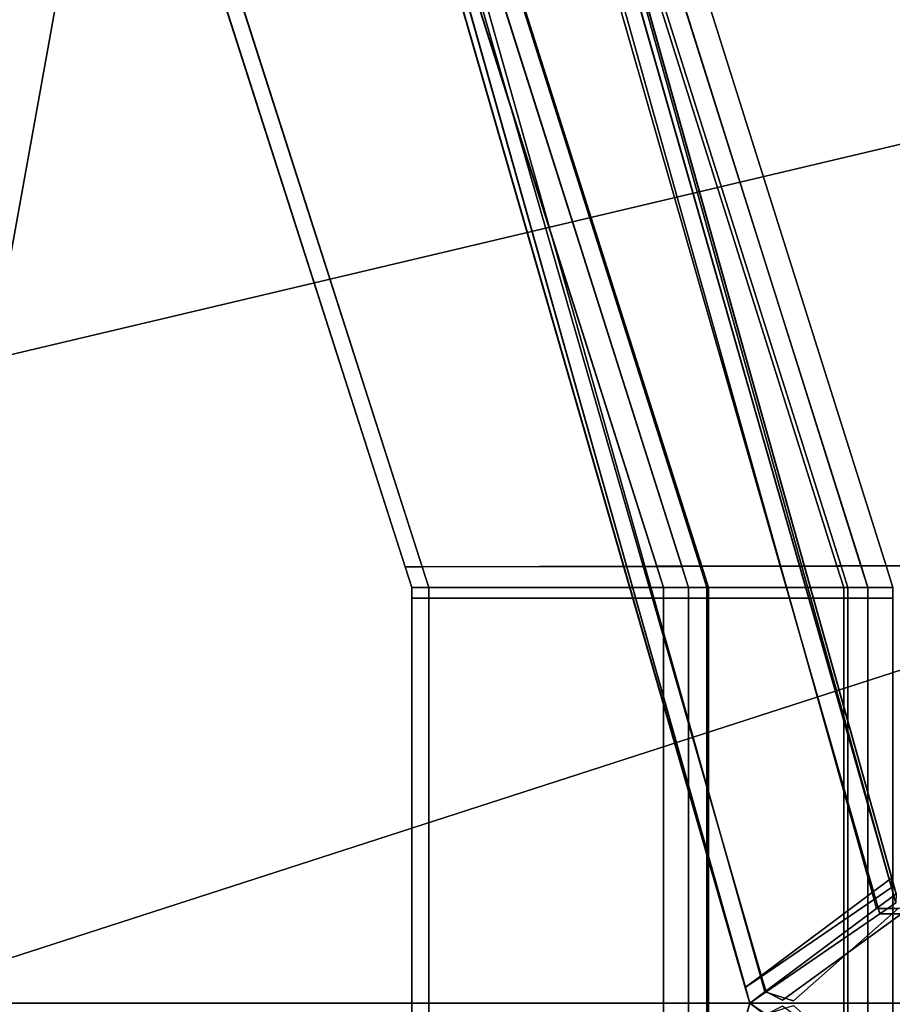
# Model space of a CAD drawing. Extents: x 0 to 1.75, y -0.8 to 0.
# Tile 18 of 77: x 0.4714 to 0.5239, y -0.4001 to -0.3408. Entities that reach past the tile are written whole.
import ezdxf

# ---------------------------------------------------------------- set-up
doc = ezdxf.new("R2010")
doc.units = 0
for name, color, linetype in [('L0_GESTELL_0', 7, 'CONTINUOUS'), ('L1_BECKEN_AUSSEN_0', 7, 'CONTINUOUS'), ('L2_BECKEN_INNEN_0', 7, 'CONTINUOUS')]:
    doc.layers.add(name, color=color, linetype=linetype)

msp = doc.modelspace()

# ---------------------------------------------------------------- linework, layer by layer
at = {"layer": 'L0_GESTELL_0', "color": 8}
for points, invisible_edges in [([(0.522691, -0.393352, 0.134892), (0.451256, -0.133239, 0.134864), (0.449845, -0.133564, 0.134865), (0.522691, -0.393352, 0.134892)], 9), ([(0.451256, -0.133239, 0.134864), (0.523874, -0.39247, 0.134892), (0.523874, -0.392497, 0.132752), (0.451256, -0.133239, 0.134864)], 8), ([(0.451256, -0.133239, 0.134864), (0.523874, -0.392497, 0.132752), (0.451256, -0.133543, 0.132725), (0.451256, -0.133239, 0.134864)], 8), ([(0.451256, -0.133239, 0.134864), (0.522691, -0.393352, 0.134892), (0.523874, -0.39247, 0.134892), (0.451256, -0.133239, 0.134864)], 9), ([(0.515968, -0.398368, 0.134895), (0.449845, -0.133564, 0.134865), (0.441825, -0.13541, 0.134868), (0.515968, -0.398368, 0.134895)], 9), ([(0.449845, -0.133564, 0.134865), (0.515968, -0.398368, 0.134895), (0.522691, -0.393352, 0.134892), (0.449845, -0.133564, 0.134865)], 9), ([(0.451256, -0.133543, 0.132725), (0.523869, -0.393019, 0.092818), (0.451251, -0.139227, 0.09279), (0.451256, -0.133543, 0.132725)], 8), ([(0.451256, -0.133543, 0.132725), (0.523874, -0.392497, 0.132752), (0.523869, -0.393019, 0.092818), (0.451256, -0.133543, 0.132725)], 8), ([(0.515067, -0.39904, 0.134896), (0.441825, -0.13541, 0.134868), (0.440751, -0.135658, 0.134868), (0.515067, -0.39904, 0.134896)], 9), ([(0.441825, -0.13541, 0.134868), (0.515067, -0.39904, 0.134896), (0.515968, -0.398368, 0.134895), (0.441825, -0.13541, 0.134868)], 9), ([(0.44075, -0.135962, 0.132729), (0.440746, -0.141643, 0.092795), (0.515067, -0.399041, 0.132757), (0.44075, -0.135962, 0.132729)], 8), ([(0.440751, -0.135658, 0.134868), (0.44075, -0.135962, 0.132729), (0.515067, -0.39904, 0.134896), (0.440751, -0.135658, 0.134868)], 8), ([(0.44075, -0.135962, 0.132729), (0.515067, -0.399041, 0.132757), (0.515067, -0.39904, 0.134896), (0.44075, -0.135962, 0.132729)], 8), ([(0.450084, -0.139683, 0.091476), (0.516044, -0.398392, 0.091507), (0.441917, -0.141561, 0.091479), (0.450084, -0.139683, 0.091476)], 9), ([(0.451251, -0.139414, 0.091475), (0.522891, -0.393705, 0.091503), (0.450084, -0.139683, 0.091476), (0.451251, -0.139414, 0.091475)], 9), ([(0.516044, -0.398392, 0.091507), (0.450084, -0.139683, 0.091476), (0.522891, -0.393705, 0.091503), (0.516044, -0.398392, 0.091507)], 9), ([(0.451251, -0.139227, 0.09279), (0.523869, -0.393019, 0.092818), (0.523869, -0.393036, 0.091502), (0.451251, -0.139227, 0.09279)], 8), ([(0.451251, -0.139227, 0.09279), (0.523869, -0.393036, 0.091502), (0.451251, -0.139414, 0.091475), (0.451251, -0.139227, 0.09279)], 8), ([(0.522891, -0.393705, 0.091503), (0.451251, -0.139414, 0.091475), (0.523869, -0.393036, 0.091502), (0.522891, -0.393705, 0.091503)], 9), ([(0.441917, -0.141561, 0.091479), (0.515062, -0.399064, 0.091508), (0.440746, -0.14183, 0.09148), (0.441917, -0.141561, 0.091479)], 9), ([(0.515062, -0.399064, 0.091508), (0.441917, -0.141561, 0.091479), (0.516044, -0.398392, 0.091507), (0.515062, -0.399064, 0.091508)], 9), ([(0.440746, -0.141643, 0.092795), (0.515062, -0.399064, 0.092823), (0.515335, -0.4, 0.132757), (0.440746, -0.141643, 0.092795)], 8), ([(0.440746, -0.141643, 0.092795), (0.515335, -0.4, 0.132757), (0.515067, -0.399041, 0.132757), (0.440746, -0.141643, 0.092795)], 8), ([(0.440746, -0.141643, 0.092795), (0.440746, -0.14183, 0.09148), (0.515062, -0.399064, 0.092823), (0.440746, -0.141643, 0.092795)], 8), ([(0.440746, -0.14183, 0.09148), (0.515062, -0.399064, 0.091508), (0.515062, -0.399064, 0.092823), (0.440746, -0.14183, 0.09148)], 8), ([(0.491454, -0.214076, 0.000001), (0.52353, -0.37369, 0.000005), (0.474322, -0.21752, 0.000001), (0.491454, -0.214076, 0.000001)], 9), ([(0.492272, -0.213912, 0.000001), (0.541237, -0.373656, 0.000005), (0.491454, -0.214076, 0.000001), (0.492272, -0.213912, 0.000001)], 9), ([(0.52353, -0.37369, 0.000005), (0.491454, -0.214076, 0.000001), (0.541237, -0.373656, 0.000005), (0.52353, -0.37369, 0.000005)], 9), ([(0.492282, -0.213955, 0.000688), (0.542083, -0.373655, 0.000005), (0.492272, -0.213912, 0.000001), (0.492282, -0.213955, 0.000688)], 9), ([(0.541237, -0.373656, 0.000005), (0.492272, -0.213912, 0.000001), (0.542083, -0.373655, 0.000005), (0.541237, -0.373656, 0.000005)], 9), ([(0.542083, -0.373655, 0.000005), (0.492282, -0.213955, 0.000688), (0.542083, -0.373655, 0.000694), (0.542083, -0.373655, 0.000005)], 9), ([(0.492282, -0.213955, 0.000688), (0.4924, -0.214472, 0.008909), (0.542084, -0.37366, 0.008934), (0.492282, -0.213955, 0.000688)], 8), ([(0.492282, -0.213955, 0.000688), (0.542084, -0.37366, 0.008934), (0.542083, -0.373655, 0.000694), (0.492282, -0.213955, 0.000688)], 8), ([(0.523532, -0.373697, 0.009967), (0.491597, -0.214703, 0.009939), (0.474471, -0.218171, 0.009937), (0.523532, -0.373697, 0.009967)], 9), ([(0.541239, -0.373663, 0.009967), (0.492415, -0.214537, 0.009939), (0.491597, -0.214703, 0.009939), (0.541239, -0.373663, 0.009967)], 9), ([(0.491597, -0.214703, 0.009939), (0.523532, -0.373697, 0.009967), (0.541239, -0.373663, 0.009967), (0.491597, -0.214703, 0.009939)], 9), ([(0.492415, -0.214537, 0.009939), (0.542084, -0.37366, 0.008934), (0.4924, -0.214472, 0.008909), (0.492415, -0.214537, 0.009939)], 9), ([(0.542084, -0.37366, 0.008934), (0.492415, -0.214537, 0.009939), (0.542084, -0.373661, 0.009967), (0.542084, -0.37366, 0.008934)], 9), ([(0.492415, -0.214537, 0.009939), (0.541239, -0.373663, 0.009967), (0.542084, -0.373661, 0.009967), (0.492415, -0.214537, 0.009939)], 9), ([(0.472864, -0.217813, 0.000001), (0.520575, -0.373696, 0.000005), (0.471463, -0.218095, 0.000001), (0.472864, -0.217813, 0.000001)], 9), ([(0.474322, -0.21752, 0.000001), (0.522023, -0.373693, 0.000005), (0.472864, -0.217813, 0.000001), (0.474322, -0.21752, 0.000001)], 9), ([(0.520575, -0.373696, 0.000005), (0.472864, -0.217813, 0.000001), (0.522023, -0.373693, 0.000005), (0.520575, -0.373696, 0.000005)], 9), ([(0.522023, -0.373693, 0.000005), (0.474322, -0.21752, 0.000001), (0.52353, -0.37369, 0.000005), (0.522023, -0.373693, 0.000005)], 9), ([(0.471463, -0.218095, 0.000001), (0.512345, -0.373712, 0.000005), (0.4635, -0.219695, 0.000001), (0.471463, -0.218095, 0.000001)], 9), ([(0.512345, -0.373712, 0.000005), (0.471463, -0.218095, 0.000001), (0.520575, -0.373696, 0.000005), (0.512345, -0.373712, 0.000005)], 9), ([(0.520827, -0.373702, 0.009967), (0.473013, -0.218466, 0.009937), (0.471855, -0.218701, 0.009937), (0.520827, -0.373702, 0.009967)], 9), ([(0.522025, -0.373699, 0.009967), (0.474471, -0.218171, 0.009937), (0.473013, -0.218466, 0.009937), (0.522025, -0.373699, 0.009967)], 9), ([(0.473013, -0.218466, 0.009937), (0.520827, -0.373702, 0.009967), (0.522025, -0.373699, 0.009967), (0.473013, -0.218466, 0.009937)], 9), ([(0.474471, -0.218171, 0.009937), (0.522025, -0.373699, 0.009967), (0.523532, -0.373697, 0.009967), (0.474471, -0.218171, 0.009937)], 9), ([(0.512447, -0.373718, 0.009967), (0.471855, -0.218701, 0.009937), (0.463749, -0.220343, 0.009936), (0.512447, -0.373718, 0.009967)], 9), ([(0.471855, -0.218701, 0.009937), (0.512447, -0.373718, 0.009967), (0.520827, -0.373702, 0.009967), (0.471855, -0.218701, 0.009937)], 9), ([(0.4635, -0.219695, 0.000001), (0.511243, -0.373714, 0.000005), (0.462433, -0.21991, 0.000001), (0.4635, -0.219695, 0.000001)], 9), ([(0.511243, -0.373714, 0.000005), (0.4635, -0.219695, 0.000001), (0.512345, -0.373712, 0.000005), (0.511243, -0.373714, 0.000005)], 9), ([(0.46098, -0.220202, 0.000001), (0.495618, -0.373743, 0.000005), (0.447316, -0.222949, 0.000001), (0.46098, -0.220202, 0.000001)], 9), ([(0.462433, -0.21991, 0.000001), (0.50974, -0.373716, 0.000005), (0.46098, -0.220202, 0.000001), (0.462433, -0.21991, 0.000001)], 9), ([(0.495618, -0.373743, 0.000005), (0.46098, -0.220202, 0.000001), (0.50974, -0.373716, 0.000005), (0.495618, -0.373743, 0.000005)], 9), ([(0.50974, -0.373716, 0.000005), (0.462433, -0.21991, 0.000001), (0.511243, -0.373714, 0.000005), (0.50974, -0.373716, 0.000005)], 9), ([(0.511244, -0.37372, 0.009967), (0.463749, -0.220343, 0.009936), (0.462586, -0.220578, 0.009936), (0.511244, -0.37372, 0.009967)], 9), ([(0.463749, -0.220343, 0.009936), (0.511244, -0.37372, 0.009967), (0.512447, -0.373718, 0.009967), (0.463749, -0.220343, 0.009936)], 9), ([(0.495619, -0.37375, 0.009967), (0.461133, -0.220872, 0.009936), (0.447473, -0.223639, 0.009934), (0.495619, -0.37375, 0.009967)], 9), ([(0.509742, -0.373723, 0.009967), (0.462586, -0.220578, 0.009936), (0.461133, -0.220872, 0.009936), (0.509742, -0.373723, 0.009967)], 9), ([(0.461133, -0.220872, 0.009936), (0.495619, -0.37375, 0.009967), (0.509742, -0.373723, 0.009967), (0.461133, -0.220872, 0.009936)], 9), ([(0.462586, -0.220578, 0.009936), (0.509742, -0.373723, 0.009967), (0.511244, -0.37372, 0.009967), (0.462586, -0.220578, 0.009936)], 9), ([(0.447316, -0.222949, 0.000001), (0.494598, -0.373745, 0.000005), (0.446329, -0.223147, 0.000001), (0.447316, -0.222949, 0.000001)], 9), ([(0.494598, -0.373745, 0.000005), (0.44634, -0.223195, 0.000688), (0.446329, -0.223147, 0.000001), (0.494598, -0.373745, 0.000005)], 9), ([(0.44634, -0.223195, 0.000688), (0.494598, -0.373745, 0.000005), (0.494598, -0.373746, 0.000694), (0.44634, -0.223195, 0.000688)], 9), ([(0.44634, -0.223195, 0.000688), (0.494598, -0.373746, 0.000694), (0.44647, -0.223767, 0.008904), (0.44634, -0.223195, 0.000688)], 8), ([(0.494598, -0.373745, 0.000005), (0.447316, -0.222949, 0.000001), (0.495618, -0.373743, 0.000005), (0.494598, -0.373745, 0.000005)], 9), ([(0.44647, -0.223767, 0.008904), (0.494598, -0.373746, 0.000694), (0.494599, -0.373751, 0.008934), (0.44647, -0.223767, 0.008904)], 8), ([(0.494599, -0.373751, 0.008934), (0.446487, -0.223839, 0.009934), (0.44647, -0.223767, 0.008904), (0.494599, -0.373751, 0.008934)], 9), ([(0.4946, -0.373752, 0.009967), (0.447473, -0.223639, 0.009934), (0.446487, -0.223839, 0.009934), (0.4946, -0.373752, 0.009967)], 9), ([(0.446487, -0.223839, 0.009934), (0.494599, -0.373751, 0.008934), (0.4946, -0.373752, 0.009967), (0.446487, -0.223839, 0.009934)], 9), ([(0.447473, -0.223639, 0.009934), (0.4946, -0.373752, 0.009967), (0.495619, -0.37375, 0.009967), (0.447473, -0.223639, 0.009934)], 9), ([(0.495618, -0.373743, 0.000005), (0.495002, -0.375, 0.000005), (0.494598, -0.373745, 0.000005), (0.495618, -0.373743, 0.000005)], 9), ([(0.495002, -0.375, 0.000005), (0.494598, -0.373746, 0.000694), (0.494598, -0.373745, 0.000005), (0.495002, -0.375, 0.000005)], 9), ([(0.494598, -0.373746, 0.000694), (0.495002, -0.375, 0.000005), (0.495002, -0.375, 0.000694), (0.494598, -0.373746, 0.000694)], 9), ([(0.495002, -0.375, 0.000694), (0.494599, -0.373751, 0.008934), (0.494598, -0.373746, 0.000694), (0.495002, -0.375, 0.000694)], 9), ([(0.494599, -0.373751, 0.008934), (0.495002, -0.375, 0.000694), (0.495002, -0.375, 0.008934), (0.494599, -0.373751, 0.008934)], 9), ([(0.495002, -0.375, 0.008934), (0.4946, -0.373752, 0.009967), (0.494599, -0.373751, 0.008934), (0.495002, -0.375, 0.008934)], 9), ([(0.495002, -0.375, 0.009967), (0.495619, -0.37375, 0.009967), (0.4946, -0.373752, 0.009967), (0.495002, -0.375, 0.009967)], 9), ([(0.4946, -0.373752, 0.009967), (0.495002, -0.375, 0.008934), (0.495002, -0.375, 0.009967), (0.4946, -0.373752, 0.009967)], 9), ([(0.495002, -0.375, 0.000005), (0.495618, -0.373743, 0.000005), (0.496022, -0.375, 0.000005), (0.495002, -0.375, 0.000005)], 9), ([(0.495619, -0.37375, 0.009967), (0.495002, -0.375, 0.009967), (0.496022, -0.375, 0.009967), (0.495619, -0.37375, 0.009967)], 9), ([(0.50974, -0.373716, 0.000005), (0.496022, -0.375, 0.000005), (0.495618, -0.373743, 0.000005), (0.50974, -0.373716, 0.000005)], 9), ([(0.496022, -0.375, 0.009967), (0.509742, -0.373723, 0.009967), (0.495619, -0.37375, 0.009967), (0.496022, -0.375, 0.009967)], 9), ([(0.496022, -0.375, 0.000005), (0.50974, -0.373716, 0.000005), (0.510149, -0.375, 0.000005), (0.496022, -0.375, 0.000005)], 9), ([(0.509742, -0.373723, 0.009967), (0.496022, -0.375, 0.009967), (0.510149, -0.375, 0.009967), (0.509742, -0.373723, 0.009967)], 9), ([(0.511243, -0.373714, 0.000005), (0.510149, -0.375, 0.000005), (0.50974, -0.373716, 0.000005), (0.511243, -0.373714, 0.000005)], 9), ([(0.510149, -0.375, 0.009967), (0.511244, -0.37372, 0.009967), (0.509742, -0.373723, 0.009967), (0.510149, -0.375, 0.009967)], 9), ([(0.510149, -0.375, 0.000005), (0.511243, -0.373714, 0.000005), (0.511652, -0.375, 0.000005), (0.510149, -0.375, 0.000005)], 9), ([(0.511244, -0.37372, 0.009967), (0.510149, -0.375, 0.009967), (0.511652, -0.375, 0.009967), (0.511244, -0.37372, 0.009967)], 9), ([(0.512345, -0.373712, 0.000005), (0.511652, -0.375, 0.000005), (0.511243, -0.373714, 0.000005), (0.512345, -0.373712, 0.000005)], 9), ([(0.511652, -0.375, 0.009967), (0.512447, -0.373718, 0.009967), (0.511244, -0.37372, 0.009967), (0.511652, -0.375, 0.009967)], 9), ([(0.511652, -0.375, 0.000005), (0.512345, -0.373712, 0.000005), (0.512755, -0.375, 0.000005), (0.511652, -0.375, 0.000005)], 9), ([(0.512447, -0.373718, 0.009967), (0.511652, -0.375, 0.009967), (0.512855, -0.375, 0.009967), (0.512447, -0.373718, 0.009967)], 9), ([(0.520575, -0.373696, 0.000005), (0.512755, -0.375, 0.000005), (0.512345, -0.373712, 0.000005), (0.520575, -0.373696, 0.000005)], 9), ([(0.512855, -0.375, 0.009967), (0.520827, -0.373702, 0.009967), (0.512447, -0.373718, 0.009967), (0.512855, -0.375, 0.009967)], 9), ([(0.512755, -0.375, 0.000005), (0.520575, -0.373696, 0.000005), (0.520988, -0.375, 0.000005), (0.512755, -0.375, 0.000005)], 9), ([(0.520827, -0.373702, 0.009967), (0.512855, -0.375, 0.009967), (0.521239, -0.375, 0.009967), (0.520827, -0.373702, 0.009967)], 9), ([(0.522023, -0.373693, 0.000005), (0.520988, -0.375, 0.000005), (0.520575, -0.373696, 0.000005), (0.522023, -0.373693, 0.000005)], 9), ([(0.521239, -0.375, 0.009967), (0.522025, -0.373699, 0.009967), (0.520827, -0.373702, 0.009967), (0.521239, -0.375, 0.009967)], 9), ([(0.520988, -0.375, 0.000005), (0.522023, -0.373693, 0.000005), (0.522436, -0.375, 0.000005), (0.520988, -0.375, 0.000005)], 9), ([(0.522025, -0.373699, 0.009967), (0.521239, -0.375, 0.009967), (0.522436, -0.375, 0.009967), (0.522025, -0.373699, 0.009967)], 9), ([(0.52353, -0.37369, 0.000005), (0.522436, -0.375, 0.000005), (0.522023, -0.373693, 0.000005), (0.52353, -0.37369, 0.000005)], 9), ([(0.522436, -0.375, 0.009967), (0.523532, -0.373697, 0.009967), (0.522025, -0.373699, 0.009967), (0.522436, -0.375, 0.009967)], 9), ([(0.522436, -0.375, 0.000005), (0.52353, -0.37369, 0.000005), (0.523944, -0.375, 0.000005), (0.522436, -0.375, 0.000005)], 9), ([(0.523532, -0.373697, 0.009967), (0.522436, -0.375, 0.009967), (0.523944, -0.375, 0.009967), (0.523532, -0.373697, 0.009967)], 9), ([(0.541237, -0.373656, 0.000005), (0.523944, -0.375, 0.000005), (0.52353, -0.37369, 0.000005), (0.541237, -0.373656, 0.000005)], 9), ([(0.523944, -0.375, 0.009967), (0.541239, -0.373663, 0.009967), (0.523532, -0.373697, 0.009967), (0.523944, -0.375, 0.009967)], 9), ([(0.495002, -0.375, 0.000694), (0.495002, -0.37563, 0.000005), (0.495002, -0.37563, 0.000694), (0.495002, -0.375, 0.000694)], 9), ([(0.495002, -0.37563, 0.000005), (0.495002, -0.375, 0.000694), (0.495002, -0.375, 0.000005), (0.495002, -0.37563, 0.000005)], 9), ([(0.495002, -0.375, 0.008934), (0.495002, -0.37563, 0.000694), (0.495002, -0.37563, 0.008934), (0.495002, -0.375, 0.008934)], 9), ([(0.495002, -0.37563, 0.000694), (0.495002, -0.375, 0.008934), (0.495002, -0.375, 0.000694), (0.495002, -0.37563, 0.000694)], 9), ([(0.496022, -0.375, 0.000005), (0.495002, -0.37563, 0.000005), (0.495002, -0.375, 0.000005), (0.496022, -0.375, 0.000005)], 9), ([(0.495002, -0.37563, 0.000005), (0.496022, -0.375, 0.000005), (0.496022, -0.37563, 0.000005), (0.495002, -0.37563, 0.000005)], 9), ([(0.496022, -0.37563, 0.009967), (0.495002, -0.375, 0.009967), (0.495002, -0.37563, 0.009967), (0.496022, -0.37563, 0.009967)], 9), ([(0.495002, -0.375, 0.009967), (0.496022, -0.37563, 0.009967), (0.496022, -0.375, 0.009967), (0.495002, -0.375, 0.009967)], 9), ([(0.495002, -0.375, 0.009967), (0.495002, -0.37563, 0.008934), (0.495002, -0.37563, 0.009967), (0.495002, -0.375, 0.009967)], 9), ([(0.495002, -0.37563, 0.008934), (0.495002, -0.375, 0.009967), (0.495002, -0.375, 0.008934), (0.495002, -0.37563, 0.008934)], 9), ([(0.510149, -0.37563, 0.009967), (0.496022, -0.375, 0.009967), (0.496022, -0.37563, 0.009967), (0.510149, -0.37563, 0.009967)], 9), ([(0.496022, -0.375, 0.009967), (0.510149, -0.37563, 0.009967), (0.510149, -0.375, 0.009967), (0.496022, -0.375, 0.009967)], 9), ([(0.510149, -0.375, 0.000005), (0.496022, -0.37563, 0.000005), (0.496022, -0.375, 0.000005), (0.510149, -0.375, 0.000005)], 9), ([(0.496022, -0.37563, 0.000005), (0.510149, -0.375, 0.000005), (0.510149, -0.37563, 0.000005), (0.496022, -0.37563, 0.000005)], 9), ([(0.511652, -0.375, 0.000005), (0.510149, -0.37563, 0.000005), (0.510149, -0.375, 0.000005), (0.511652, -0.375, 0.000005)], 9), ([(0.510149, -0.37563, 0.000005), (0.511652, -0.375, 0.000005), (0.511652, -0.37563, 0.000005), (0.510149, -0.37563, 0.000005)], 9), ([(0.511652, -0.37563, 0.009967), (0.510149, -0.375, 0.009967), (0.510149, -0.37563, 0.009967), (0.511652, -0.37563, 0.009967)], 9), ([(0.510149, -0.375, 0.009967), (0.511652, -0.37563, 0.009967), (0.511652, -0.375, 0.009967), (0.510149, -0.375, 0.009967)], 9), ([(0.512855, -0.37563, 0.009967), (0.511652, -0.375, 0.009967), (0.511652, -0.37563, 0.009967), (0.512855, -0.37563, 0.009967)], 9), ([(0.511652, -0.375, 0.009967), (0.512855, -0.37563, 0.009967), (0.512855, -0.375, 0.009967), (0.511652, -0.375, 0.009967)], 9), ([(0.512755, -0.375, 0.000005), (0.511652, -0.37563, 0.000005), (0.511652, -0.375, 0.000005), (0.512755, -0.375, 0.000005)], 9), ([(0.511652, -0.37563, 0.000005), (0.512755, -0.375, 0.000005), (0.512755, -0.37563, 0.000005), (0.511652, -0.37563, 0.000005)], 9), ([(0.520988, -0.375, 0.000005), (0.512755, -0.37563, 0.000005), (0.512755, -0.375, 0.000005), (0.520988, -0.375, 0.000005)], 9), ([(0.512755, -0.37563, 0.000005), (0.520988, -0.375, 0.000005), (0.520988, -0.37563, 0.000005), (0.512755, -0.37563, 0.000005)], 9), ([(0.521239, -0.37563, 0.009967), (0.512855, -0.375, 0.009967), (0.512855, -0.37563, 0.009967), (0.521239, -0.37563, 0.009967)], 9), ([(0.512855, -0.375, 0.009967), (0.521239, -0.37563, 0.009967), (0.521239, -0.375, 0.009967), (0.512855, -0.375, 0.009967)], 9), ([(0.522436, -0.375, 0.000005), (0.520988, -0.37563, 0.000005), (0.520988, -0.375, 0.000005), (0.522436, -0.375, 0.000005)], 9), ([(0.520988, -0.37563, 0.000005), (0.522436, -0.375, 0.000005), (0.522436, -0.37563, 0.000005), (0.520988, -0.37563, 0.000005)], 9), ([(0.522436, -0.37563, 0.009967), (0.521239, -0.375, 0.009967), (0.521239, -0.37563, 0.009967), (0.522436, -0.37563, 0.009967)], 9), ([(0.521239, -0.375, 0.009967), (0.522436, -0.37563, 0.009967), (0.522436, -0.375, 0.009967), (0.521239, -0.375, 0.009967)], 9), ([(0.523944, -0.37563, 0.009967), (0.522436, -0.375, 0.009967), (0.522436, -0.37563, 0.009967), (0.523944, -0.37563, 0.009967)], 9), ([(0.522436, -0.375, 0.009967), (0.523944, -0.37563, 0.009967), (0.523944, -0.375, 0.009967), (0.522436, -0.375, 0.009967)], 9), ([(0.523944, -0.375, 0.000005), (0.522436, -0.37563, 0.000005), (0.522436, -0.375, 0.000005), (0.523944, -0.375, 0.000005)], 9), ([(0.522436, -0.37563, 0.000005), (0.523944, -0.375, 0.000005), (0.523944, -0.37563, 0.000005), (0.522436, -0.37563, 0.000005)], 9), ([(0.495002, -0.37563, 0.009967), (0.495002, -0.4, 0.008934), (0.495002, -0.4, 0.009967), (0.495002, -0.37563, 0.009967)], 9), ([(0.495002, -0.4, 0.008934), (0.495002, -0.37563, 0.009967), (0.495002, -0.37563, 0.008934), (0.495002, -0.4, 0.008934)], 9), ([(0.496022, -0.4, 0.009967), (0.495002, -0.37563, 0.009967), (0.495002, -0.4, 0.009967), (0.496022, -0.4, 0.009967)], 9), ([(0.495002, -0.37563, 0.009967), (0.496022, -0.4, 0.009967), (0.496022, -0.37563, 0.009967), (0.495002, -0.37563, 0.009967)], 9), ([(0.496022, -0.37563, 0.000005), (0.495002, -0.4, 0.000005), (0.495002, -0.37563, 0.000005), (0.496022, -0.37563, 0.000005)], 9), ([(0.495002, -0.4, 0.000005), (0.496022, -0.37563, 0.000005), (0.496022, -0.4, 0.000005), (0.495002, -0.4, 0.000005)], 9), ([(0.495002, -0.37563, 0.008934), (0.495002, -0.4, 0.000694), (0.495002, -0.4, 0.008934), (0.495002, -0.37563, 0.008934)], 9), ([(0.495002, -0.4, 0.000694), (0.495002, -0.37563, 0.008934), (0.495002, -0.37563, 0.000694), (0.495002, -0.4, 0.000694)], 9), ([(0.495002, -0.37563, 0.000694), (0.495002, -0.4, 0.000005), (0.495002, -0.4, 0.000694), (0.495002, -0.37563, 0.000694)], 9), ([(0.495002, -0.4, 0.000005), (0.495002, -0.37563, 0.000694), (0.495002, -0.37563, 0.000005), (0.495002, -0.4, 0.000005)], 9), ([(0.510149, -0.37563, 0.000005), (0.496022, -0.4, 0.000005), (0.496022, -0.37563, 0.000005), (0.510149, -0.37563, 0.000005)], 9), ([(0.496022, -0.4, 0.000005), (0.510149, -0.37563, 0.000005), (0.510149, -0.4, 0.000005), (0.496022, -0.4, 0.000005)], 9), ([(0.510149, -0.4, 0.009967), (0.496022, -0.37563, 0.009967), (0.496022, -0.4, 0.009967), (0.510149, -0.4, 0.009967)], 9), ([(0.496022, -0.37563, 0.009967), (0.510149, -0.4, 0.009967), (0.510149, -0.37563, 0.009967), (0.496022, -0.37563, 0.009967)], 9), ([(0.511652, -0.4, 0.009967), (0.510149, -0.37563, 0.009967), (0.510149, -0.4, 0.009967), (0.511652, -0.4, 0.009967)], 9), ([(0.510149, -0.37563, 0.009967), (0.511652, -0.4, 0.009967), (0.511652, -0.37563, 0.009967), (0.510149, -0.37563, 0.009967)], 9), ([(0.511652, -0.37563, 0.000005), (0.510149, -0.4, 0.000005), (0.510149, -0.37563, 0.000005), (0.511652, -0.37563, 0.000005)], 9), ([(0.510149, -0.4, 0.000005), (0.511652, -0.37563, 0.000005), (0.511652, -0.4, 0.000005), (0.510149, -0.4, 0.000005)], 9), ([(0.512855, -0.4, 0.009967), (0.511652, -0.37563, 0.009967), (0.511652, -0.4, 0.009967), (0.512855, -0.4, 0.009967)], 9), ([(0.511652, -0.37563, 0.009967), (0.512855, -0.4, 0.009967), (0.512855, -0.37563, 0.009967), (0.511652, -0.37563, 0.009967)], 9), ([(0.512755, -0.37563, 0.000005), (0.511652, -0.4, 0.000005), (0.511652, -0.37563, 0.000005), (0.512755, -0.37563, 0.000005)], 9), ([(0.511652, -0.4, 0.000005), (0.512755, -0.37563, 0.000005), (0.512755, -0.4, 0.000005), (0.511652, -0.4, 0.000005)], 9), ([(0.520988, -0.37563, 0.000005), (0.512755, -0.4, 0.000005), (0.512755, -0.37563, 0.000005), (0.520988, -0.37563, 0.000005)], 9), ([(0.512755, -0.4, 0.000005), (0.520988, -0.37563, 0.000005), (0.520988, -0.4, 0.000005), (0.512755, -0.4, 0.000005)], 9), ([(0.521239, -0.4, 0.009967), (0.512855, -0.37563, 0.009967), (0.512855, -0.4, 0.009967), (0.521239, -0.4, 0.009967)], 9), ([(0.512855, -0.37563, 0.009967), (0.521239, -0.4, 0.009967), (0.521239, -0.37563, 0.009967), (0.512855, -0.37563, 0.009967)], 9), ([(0.522436, -0.37563, 0.000005), (0.520988, -0.4, 0.000005), (0.520988, -0.37563, 0.000005), (0.522436, -0.37563, 0.000005)], 9), ([(0.520988, -0.4, 0.000005), (0.522436, -0.37563, 0.000005), (0.522436, -0.4, 0.000005), (0.520988, -0.4, 0.000005)], 9), ([(0.522436, -0.4, 0.009967), (0.521239, -0.37563, 0.009967), (0.521239, -0.4, 0.009967), (0.522436, -0.4, 0.009967)], 9), ([(0.521239, -0.37563, 0.009967), (0.522436, -0.4, 0.009967), (0.522436, -0.37563, 0.009967), (0.521239, -0.37563, 0.009967)], 9), ([(0.523944, -0.37563, 0.000005), (0.522436, -0.4, 0.000005), (0.522436, -0.37563, 0.000005), (0.523944, -0.37563, 0.000005)], 9), ([(0.522436, -0.4, 0.000005), (0.523944, -0.37563, 0.000005), (0.523944, -0.4, 0.000005), (0.522436, -0.4, 0.000005)], 9), ([(0.523944, -0.4, 0.009967), (0.522436, -0.37563, 0.009967), (0.522436, -0.4, 0.009967), (0.523944, -0.4, 0.009967)], 9), ([(0.522436, -0.37563, 0.009967), (0.523944, -0.4, 0.009967), (0.523944, -0.37563, 0.009967), (0.522436, -0.37563, 0.009967)], 9), ([(0.522953, -0.394298, 0.134892), (0.523874, -0.39247, 0.134892), (0.522691, -0.393352, 0.134892), (0.522953, -0.394298, 0.134892)], 9), ([(0.523874, -0.39247, 0.134892), (0.522953, -0.394298, 0.134892), (0.524135, -0.393413, 0.134892), (0.523874, -0.39247, 0.134892)], 9), ([(0.524135, -0.39344, 0.132752), (0.523869, -0.393019, 0.092818), (0.523874, -0.392497, 0.132752), (0.524135, -0.39344, 0.132752)], 9), ([(0.524135, -0.393413, 0.134892), (0.523874, -0.392497, 0.132752), (0.523874, -0.39247, 0.134892), (0.524135, -0.393413, 0.134892)], 9), ([(0.523874, -0.392497, 0.132752), (0.524135, -0.393413, 0.134892), (0.524135, -0.39344, 0.132752), (0.523874, -0.392497, 0.132752)], 9), ([(0.523869, -0.393036, 0.091502), (0.523153, -0.394628, 0.091503), (0.522891, -0.393705, 0.091503), (0.523869, -0.393036, 0.091502)], 9), ([(0.523153, -0.394628, 0.091503), (0.523869, -0.393036, 0.091502), (0.52413, -0.393957, 0.091503), (0.523153, -0.394628, 0.091503)], 9), ([(0.523869, -0.393019, 0.092818), (0.524135, -0.39344, 0.132752), (0.52413, -0.393941, 0.092818), (0.523869, -0.393019, 0.092818)], 9), ([(0.52413, -0.393941, 0.092818), (0.523869, -0.393036, 0.091502), (0.523869, -0.393019, 0.092818), (0.52413, -0.393941, 0.092818)], 9), ([(0.523869, -0.393036, 0.091502), (0.52413, -0.393941, 0.092818), (0.52413, -0.393957, 0.091503), (0.523869, -0.393036, 0.091502)], 9), ([(0.516235, -0.399326, 0.134896), (0.522691, -0.393352, 0.134892), (0.515968, -0.398368, 0.134895), (0.516235, -0.399326, 0.134896)], 9), ([(0.522891, -0.393705, 0.091503), (0.516312, -0.399326, 0.091507), (0.516044, -0.398392, 0.091507), (0.522891, -0.393705, 0.091503)], 9), ([(0.522691, -0.393352, 0.134892), (0.516235, -0.399326, 0.134896), (0.522953, -0.394298, 0.134892), (0.522691, -0.393352, 0.134892)], 9), ([(0.516312, -0.399326, 0.091507), (0.522891, -0.393705, 0.091503), (0.523153, -0.394628, 0.091503), (0.516312, -0.399326, 0.091507)], 9), ([(0.524269, -0.394298, 0.134892), (0.524135, -0.393413, 0.134892), (0.522953, -0.394298, 0.134892), (0.524269, -0.394298, 0.134892)], 9), ([(0.517959, -0.399862, 0.134896), (0.522953, -0.394298, 0.134892), (0.516235, -0.399326, 0.134896), (0.517959, -0.399862, 0.134896)], 9), ([(0.517959, -0.399862, 0.134896), (0.875, -0.4, 0.134892), (0.524269, -0.394298, 0.134892), (0.517959, -0.399862, 0.134896)], 9), ([(0.522953, -0.394298, 0.134892), (0.517959, -0.399862, 0.134896), (0.524269, -0.394298, 0.134892), (0.522953, -0.394298, 0.134892)], 9), ([(0.52413, -0.393957, 0.091503), (0.524468, -0.394628, 0.091503), (0.523153, -0.394628, 0.091503), (0.52413, -0.393957, 0.091503)], 9), ([(0.523153, -0.394628, 0.091503), (0.517297, -0.399825, 0.091508), (0.516312, -0.399326, 0.091507), (0.523153, -0.394628, 0.091503)], 9), ([(0.517297, -0.399825, 0.091508), (0.523153, -0.394628, 0.091503), (0.524468, -0.394628, 0.091503), (0.517297, -0.399825, 0.091508)], 9), ([(0.875, -0.4, 0.091503), (0.517297, -0.399825, 0.091508), (0.524468, -0.394628, 0.091503), (0.875, -0.4, 0.091503)], 9), ([(0.516044, -0.398392, 0.091507), (0.51533, -0.4, 0.091508), (0.515062, -0.399064, 0.091508), (0.516044, -0.398392, 0.091507)], 9), ([(0.515335, -0.4, 0.134896), (0.515968, -0.398368, 0.134895), (0.515067, -0.39904, 0.134896), (0.515335, -0.4, 0.134896)], 9), ([(0.51533, -0.4, 0.091508), (0.516044, -0.398392, 0.091507), (0.516312, -0.399326, 0.091507), (0.51533, -0.4, 0.091508)], 9), ([(0.515968, -0.398368, 0.134895), (0.515335, -0.4, 0.134896), (0.516235, -0.399326, 0.134896), (0.515968, -0.398368, 0.134895)], 9), ([(0.515062, -0.399064, 0.092823), (0.51533, -0.4, 0.092823), (0.515335, -0.4, 0.132757), (0.515062, -0.399064, 0.092823)], 8), ([(0.515062, -0.399064, 0.092823), (0.51533, -0.4, 0.091508), (0.51533, -0.4, 0.092823), (0.515062, -0.399064, 0.092823)], 9), ([(0.51533, -0.4, 0.091508), (0.515062, -0.399064, 0.092823), (0.515062, -0.399064, 0.091508), (0.51533, -0.4, 0.091508)], 9), ([(0.515067, -0.39904, 0.134896), (0.515335, -0.4, 0.132757), (0.515335, -0.4, 0.134896), (0.515067, -0.39904, 0.134896)], 9), ([(0.515335, -0.4, 0.132757), (0.515067, -0.39904, 0.134896), (0.515067, -0.399041, 0.132757), (0.515335, -0.4, 0.132757)], 9), ([(0.517297, -0.399825, 0.091508), (0.51533, -0.4, 0.091508), (0.516312, -0.399326, 0.091507), (0.517297, -0.399825, 0.091508)], 9), ([(0.51533, -0.4, 0.091508), (0.517297, -0.399825, 0.091508), (0.875, -0.4, 0.091503), (0.51533, -0.4, 0.091508)], 11), ([(0.515335, -0.4, 0.134896), (0.517959, -0.399862, 0.134896), (0.516235, -0.399326, 0.134896), (0.515335, -0.4, 0.134896)], 9), ([(0.495002, -0.4, 0.009967), (0.495002, -0.42437, 0.008934), (0.495002, -0.42437, 0.009967), (0.495002, -0.4, 0.009967)], 9), ([(0.495002, -0.42437, 0.008934), (0.495002, -0.4, 0.009967), (0.495002, -0.4, 0.008934), (0.495002, -0.42437, 0.008934)], 9), ([(0.496022, -0.42437, 0.009967), (0.495002, -0.4, 0.009967), (0.495002, -0.42437, 0.009967), (0.496022, -0.42437, 0.009967)], 9), ([(0.495002, -0.4, 0.009967), (0.496022, -0.42437, 0.009967), (0.496022, -0.4, 0.009967), (0.495002, -0.4, 0.009967)], 9), ([(0.496022, -0.4, 0.000005), (0.495002, -0.42437, 0.000005), (0.495002, -0.4, 0.000005), (0.496022, -0.4, 0.000005)], 9), ([(0.495002, -0.42437, 0.000005), (0.496022, -0.4, 0.000005), (0.496022, -0.42437, 0.000005), (0.495002, -0.42437, 0.000005)], 9), ([(0.495002, -0.4, 0.008934), (0.495002, -0.42437, 0.000694), (0.495002, -0.42437, 0.008934), (0.495002, -0.4, 0.008934)], 9), ([(0.495002, -0.42437, 0.000694), (0.495002, -0.4, 0.008934), (0.495002, -0.4, 0.000694), (0.495002, -0.42437, 0.000694)], 9), ([(0.495002, -0.4, 0.000694), (0.495002, -0.42437, 0.000005), (0.495002, -0.42437, 0.000694), (0.495002, -0.4, 0.000694)], 9), ([(0.495002, -0.42437, 0.000005), (0.495002, -0.4, 0.000694), (0.495002, -0.4, 0.000005), (0.495002, -0.42437, 0.000005)], 9), ([(0.510149, -0.4, 0.000005), (0.496022, -0.42437, 0.000005), (0.496022, -0.4, 0.000005), (0.510149, -0.4, 0.000005)], 9), ([(0.496022, -0.42437, 0.000005), (0.510149, -0.4, 0.000005), (0.510149, -0.42437, 0.000005), (0.496022, -0.42437, 0.000005)], 9), ([(0.510149, -0.42437, 0.009967), (0.496022, -0.4, 0.009967), (0.496022, -0.42437, 0.009967), (0.510149, -0.42437, 0.009967)], 9), ([(0.496022, -0.4, 0.009967), (0.510149, -0.42437, 0.009967), (0.510149, -0.4, 0.009967), (0.496022, -0.4, 0.009967)], 9), ([(0.511652, -0.42437, 0.009967), (0.510149, -0.4, 0.009967), (0.510149, -0.42437, 0.009967), (0.511652, -0.42437, 0.009967)], 9), ([(0.510149, -0.4, 0.009967), (0.511652, -0.42437, 0.009967), (0.511652, -0.4, 0.009967), (0.510149, -0.4, 0.009967)], 9), ([(0.511652, -0.4, 0.000005), (0.510149, -0.42437, 0.000005), (0.510149, -0.4, 0.000005), (0.511652, -0.4, 0.000005)], 9), ([(0.510149, -0.42437, 0.000005), (0.511652, -0.4, 0.000005), (0.511652, -0.42437, 0.000005), (0.510149, -0.42437, 0.000005)], 9), ([(0.512855, -0.42437, 0.009967), (0.511652, -0.4, 0.009967), (0.511652, -0.42437, 0.009967), (0.512855, -0.42437, 0.009967)], 9), ([(0.511652, -0.4, 0.009967), (0.512855, -0.42437, 0.009967), (0.512855, -0.4, 0.009967), (0.511652, -0.4, 0.009967)], 9), ([(0.512755, -0.4, 0.000005), (0.511652, -0.42437, 0.000005), (0.511652, -0.4, 0.000005), (0.512755, -0.4, 0.000005)], 9), ([(0.511652, -0.42437, 0.000005), (0.512755, -0.4, 0.000005), (0.512755, -0.42437, 0.000005), (0.511652, -0.42437, 0.000005)], 9), ([(0.520988, -0.4, 0.000005), (0.512755, -0.42437, 0.000005), (0.512755, -0.4, 0.000005), (0.520988, -0.4, 0.000005)], 9), ([(0.512755, -0.42437, 0.000005), (0.520988, -0.4, 0.000005), (0.520988, -0.42437, 0.000005), (0.512755, -0.42437, 0.000005)], 9), ([(0.521239, -0.42437, 0.009967), (0.512855, -0.4, 0.009967), (0.512855, -0.42437, 0.009967), (0.521239, -0.42437, 0.009967)], 9), ([(0.512855, -0.4, 0.009967), (0.521239, -0.42437, 0.009967), (0.521239, -0.4, 0.009967), (0.512855, -0.4, 0.009967)], 9), ([(0.51533, -0.4, 0.092823), (0.515062, -0.400936, 0.092823), (0.515067, -0.400959, 0.132757), (0.51533, -0.4, 0.092823)], 8), ([(0.51533, -0.4, 0.091508), (0.516044, -0.401608, 0.091507), (0.515062, -0.400936, 0.091508), (0.51533, -0.4, 0.091508)], 9), ([(0.51533, -0.4, 0.092823), (0.515062, -0.400936, 0.091508), (0.515062, -0.400936, 0.092823), (0.51533, -0.4, 0.092823)], 9), ([(0.515062, -0.400936, 0.091508), (0.51533, -0.4, 0.092823), (0.51533, -0.4, 0.091508), (0.515062, -0.400936, 0.091508)], 9), ([(0.51533, -0.4, 0.092823), (0.515067, -0.400959, 0.132757), (0.515335, -0.4, 0.132757), (0.51533, -0.4, 0.092823)], 8), ([(0.515968, -0.401632, 0.134895), (0.515335, -0.4, 0.134896), (0.515067, -0.40096, 0.134896), (0.515968, -0.401632, 0.134895)], 9), ([(0.515335, -0.4, 0.134896), (0.515067, -0.400959, 0.132757), (0.515067, -0.40096, 0.134896), (0.515335, -0.4, 0.134896)], 9), ([(0.515067, -0.400959, 0.132757), (0.515335, -0.4, 0.134896), (0.515335, -0.4, 0.132757), (0.515067, -0.400959, 0.132757)], 9), ([(0.51533, -0.4, 0.091508), (0.517297, -0.400175, 0.091508), (0.516312, -0.400674, 0.091507), (0.51533, -0.4, 0.091508)], 9), ([(0.517297, -0.400175, 0.091508), (0.51533, -0.4, 0.091508), (0.875, -0.4, 0.091503), (0.517297, -0.400175, 0.091508)], 13), ([(0.516044, -0.401608, 0.091507), (0.51533, -0.4, 0.091508), (0.516312, -0.400674, 0.091507), (0.516044, -0.401608, 0.091507)], 9), ([(0.517959, -0.399862, 0.134896), (0.515335, -0.4, 0.134896), (0.875, -0.4, 0.134892), (0.517959, -0.399862, 0.134896)], 13), ([(0.515335, -0.4, 0.134896), (0.517959, -0.400138, 0.134896), (0.875, -0.4, 0.134892), (0.515335, -0.4, 0.134896)], 11), ([(0.517959, -0.400138, 0.134896), (0.515335, -0.4, 0.134896), (0.516235, -0.400674, 0.134896), (0.517959, -0.400138, 0.134896)], 9), ([(0.515335, -0.4, 0.134896), (0.515968, -0.401632, 0.134895), (0.516235, -0.400674, 0.134896), (0.515335, -0.4, 0.134896)], 9), ([(0.517297, -0.400175, 0.091508), (0.875, -0.4, 0.091503), (0.524468, -0.405372, 0.091503), (0.517297, -0.400175, 0.091508)], 9), ([(0.875, -0.4, 0.134892), (0.517959, -0.400138, 0.134896), (0.524269, -0.405702, 0.134892), (0.875, -0.4, 0.134892)], 9), ([(0.522436, -0.4, 0.000005), (0.520988, -0.42437, 0.000005), (0.520988, -0.4, 0.000005), (0.522436, -0.4, 0.000005)], 9), ([(0.520988, -0.42437, 0.000005), (0.522436, -0.4, 0.000005), (0.522436, -0.42437, 0.000005), (0.520988, -0.42437, 0.000005)], 9), ([(0.522436, -0.42437, 0.009967), (0.521239, -0.4, 0.009967), (0.521239, -0.42437, 0.009967), (0.522436, -0.42437, 0.009967)], 9), ([(0.521239, -0.4, 0.009967), (0.522436, -0.42437, 0.009967), (0.522436, -0.4, 0.009967), (0.521239, -0.4, 0.009967)], 9), ([(0.523944, -0.4, 0.000005), (0.522436, -0.42437, 0.000005), (0.522436, -0.4, 0.000005), (0.523944, -0.4, 0.000005)], 9), ([(0.522436, -0.42437, 0.000005), (0.523944, -0.4, 0.000005), (0.523944, -0.42437, 0.000005), (0.522436, -0.42437, 0.000005)], 9), ([(0.523944, -0.42437, 0.009967), (0.522436, -0.4, 0.009967), (0.522436, -0.42437, 0.009967), (0.523944, -0.42437, 0.009967)], 9), ([(0.522436, -0.4, 0.009967), (0.523944, -0.42437, 0.009967), (0.523944, -0.4, 0.009967), (0.522436, -0.4, 0.009967)], 9)]:
    msp.add_3dface(points, dxfattribs=dict(at, invisible_edges=invisible_edges))
at = {"layer": 'L1_BECKEN_AUSSEN_0', "color": 8}
for points, invisible_edges in [([(0.875, -0.4, 0.153849), (0.515172, -0.256605, 0.153849), (0.546256, -0.242096, 0.153849), (0.875, -0.4, 0.153849)], 13), ([(0.875, -0.4, 0.153849), (0.489, -0.274282, 0.153849), (0.515172, -0.256605, 0.153849), (0.875, -0.4, 0.153849)], 13), ([(0.875, -0.4, 0.153849), (0.468908, -0.294021, 0.153849), (0.489, -0.274282, 0.153849), (0.875, -0.4, 0.153849)], 13), ([(0.875, -0.4, 0.153849), (0.456343, -0.31537, 0.153849), (0.468908, -0.294021, 0.153849), (0.875, -0.4, 0.153849)], 13), ([(0.875, -0.4, 0.153849), (0.448526, -0.337916, 0.153849), (0.456343, -0.31537, 0.153849), (0.875, -0.4, 0.153849)], 13), ([(0.875, -0.4, 0.153849), (0.444429, -0.361066, 0.153849), (0.448526, -0.337916, 0.153849), (0.875, -0.4, 0.153849)], 13), ([(0.444429, -0.361066, 0.153849), (0.875, -0.4, 0.153849), (0.443649, -0.4, 0.153849), (0.444429, -0.361066, 0.153849)], 9), ([(0.875, -0.4, 0.153849), (0.444429, -0.438934, 0.153849), (0.443649, -0.4, 0.153849), (0.875, -0.4, 0.153849)], 9), ([(0.444429, -0.438934, 0.153849), (0.875, -0.4, 0.153849), (0.448526, -0.462084, 0.153849), (0.444429, -0.438934, 0.153849)], 11), ([(0.448526, -0.462084, 0.153849), (0.875, -0.4, 0.153849), (0.456343, -0.48463, 0.153849), (0.448526, -0.462084, 0.153849)], 11), ([(0.456343, -0.48463, 0.153849), (0.875, -0.4, 0.153849), (0.468908, -0.505979, 0.153849), (0.456343, -0.48463, 0.153849)], 11), ([(0.468908, -0.505979, 0.153849), (0.875, -0.4, 0.153849), (0.489, -0.525718, 0.153849), (0.468908, -0.505979, 0.153849)], 11), ([(0.489, -0.525718, 0.153849), (0.875, -0.4, 0.153849), (0.515172, -0.543395, 0.153849), (0.489, -0.525718, 0.153849)], 11), ([(0.515172, -0.543395, 0.153849), (0.875, -0.4, 0.153849), (0.546256, -0.557904, 0.153849), (0.515172, -0.543395, 0.153849)], 11)]:
    msp.add_3dface(points, dxfattribs=dict(at, invisible_edges=invisible_edges))
at = {"layer": 'L2_BECKEN_INNEN_0', "color": 8}
for points, invisible_edges in [([(0.831464, -0.275724, 0.182841), (0.473625, -0.339554, 0.183151), (0.469713, -0.361257, 0.183161), (0.831464, -0.275724, 0.182841)], 9), ([(0.469713, -0.361257, 0.183161), (0.831144, -0.280712, 0.182841), (0.831464, -0.275724, 0.182841), (0.469713, -0.361257, 0.183161)], 9), ([(0.469713, -0.434604, 0.183161), (0.831144, -0.280712, 0.182841), (0.46884, -0.397931, 0.183182), (0.469713, -0.434604, 0.183161)], 9), ([(0.831144, -0.280712, 0.182841), (0.469713, -0.361257, 0.183161), (0.46884, -0.397931, 0.183182), (0.831144, -0.280712, 0.182841)], 9), ([(0.831144, -0.280712, 0.182841), (0.469713, -0.434604, 0.183161), (0.831464, -0.285699, 0.182841), (0.831144, -0.280712, 0.182841)], 9), ([(0.473625, -0.456307, 0.183151), (0.831464, -0.285699, 0.182841), (0.469713, -0.434604, 0.183161), (0.473625, -0.456307, 0.183151)], 9), ([(0.831464, -0.285699, 0.182841), (0.473625, -0.456307, 0.183151), (0.832418, -0.290614, 0.182841), (0.831464, -0.285699, 0.182841)], 9), ([(0.481085, -0.477334, 0.183123), (0.832418, -0.290614, 0.182841), (0.473625, -0.456307, 0.183151), (0.481085, -0.477334, 0.183123)], 9), ([(0.832418, -0.290614, 0.182841), (0.481085, -0.477334, 0.183123), (0.833994, -0.295384, 0.182841), (0.832418, -0.290614, 0.182841)], 9), ([(0.836168, -0.29994, 0.182841), (0.833994, -0.295384, 0.182841), (0.481085, -0.477334, 0.183123), (0.836168, -0.29994, 0.182841)], 8), ([(0.836168, -0.29994, 0.182841), (0.481085, -0.477334, 0.183123), (0.493003, -0.496935, 0.183055), (0.836168, -0.29994, 0.182841)], 8), ([(0.838907, -0.304216, 0.182841), (0.836168, -0.29994, 0.182841), (0.493003, -0.496935, 0.183055), (0.838907, -0.304216, 0.182841)], 8), ([(0.838907, -0.304216, 0.182841), (0.493003, -0.496935, 0.183055), (0.511853, -0.515056, 0.182987), (0.838907, -0.304216, 0.182841)], 8), ([(0.842173, -0.30815, 0.182841), (0.838907, -0.304216, 0.182841), (0.511853, -0.515056, 0.182987), (0.842173, -0.30815, 0.182841)], 8), ([(0.842173, -0.30815, 0.182841), (0.511853, -0.515056, 0.182987), (0.536417, -0.531233, 0.182893), (0.842173, -0.30815, 0.182841)], 8), ([(0.450897, -0.338553, 0.183171), (0.469713, -0.361257, 0.183161), (0.473625, -0.339554, 0.183151), (0.450897, -0.338553, 0.183171)], 9)]:
    msp.add_3dface(points, dxfattribs=dict(at, invisible_edges=invisible_edges))

doc.saveas('drawing.dxf')
